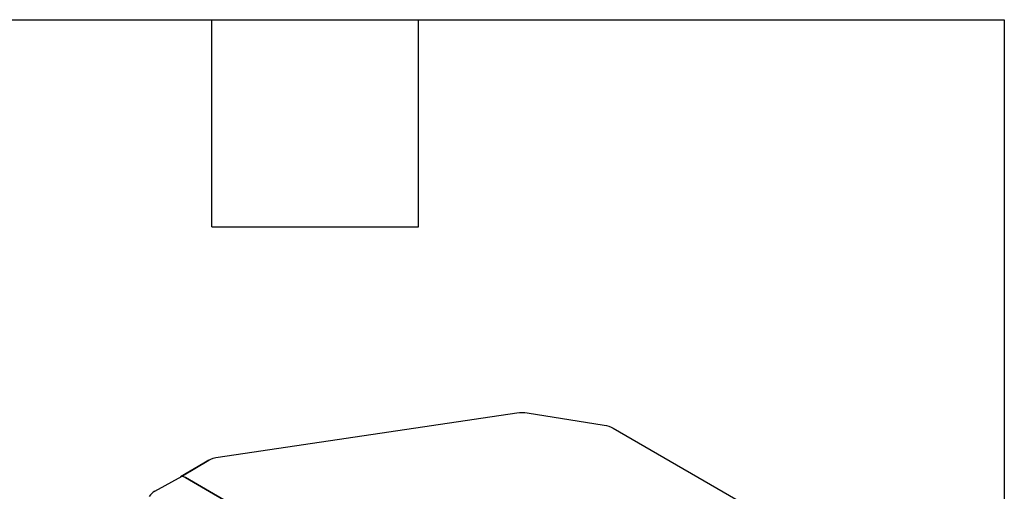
# Model space of a CAD drawing. Header units: millimetres. Extents: x 13 to 546, y 13 to 419.
# Tile 5 of 5: x 474 to 546, y 384 to 419. Entities that reach past the tile are written whole.
import ezdxf

# ---------------------------------------------------------------- set-up
doc = ezdxf.new("R2010")
doc.units = ezdxf.units.MM
doc.header["$LTSCALE"] = 2
doc.layers.add('TEXT', color=140, linetype='Continuous', lineweight=25)

msp = doc.modelspace()

# ---------------------------------------------------------------- linework, layer by layer
for p, q in [((488.15, 386.892), (510.155, 390.156)), ((510.931, 390.152), (516.588, 389.256)), ((517.261, 389.03), (533.299, 379.771)), ((487.096, 386.453), (485.375, 385.442)), ((485.517, 385.522), (487.459, 386.663)), ((487.459, 386.663), (487.096, 386.453)), ((487.468, 386.668), (487.109, 386.461)), ((483.473, 384.382), (485.48, 385.501)), ((495.578, 379.693), (485.728, 385.379)), ((485.728, 385.379), (495.578, 379.693)), ((485.728, 385.379), (485.728, 385.379))]:
    msp.add_line(p, q)
for centre, radius, start, end in [((484.674, 383.543), 2.117, 60.14725, 67.61354), ((483.892, 383.547), 0.934, 116.6655, 152.17939)]:
    msp.add_arc(centre, radius, start, end)
for centre, major_axis, ratio, start_param, end_param in [((487.142, 386.474), (2, 1.165), 0.003742, 3.729187, 3.762248), ((487.142, 386.182), (2, -0.015), 0.572227, 3.768715, 3.931278)]:
    msp.add_ellipse(centre, major_axis=major_axis, ratio=ratio, start_param=start_param, end_param=end_param)
for points in [[(510.155, 390.156), (510.408, 390.193), (510.678, 390.192), (510.931, 390.152)], [(516.588, 389.256), (516.841, 389.216), (517.075, 389.137), (517.261, 389.03)], [(487.459, 386.663), (487.647, 386.773), (487.889, 386.854), (488.15, 386.892)]]:
    msp.add_open_spline(points, degree=3)
at = {"layer": 'TEXT'}
for p, q in [((12.7, 419.1), (546.1, 419.1)), ((487.68, 403.86), (487.68, 419.1)), ((502.92, 403.86), (502.92, 419.1)), ((546.1, 419.1), (546.1, 12.7)), ((487.68, 403.86), (502.92, 403.86))]:
    msp.add_line(p, q, dxfattribs=at)

doc.saveas('drawing.dxf')
